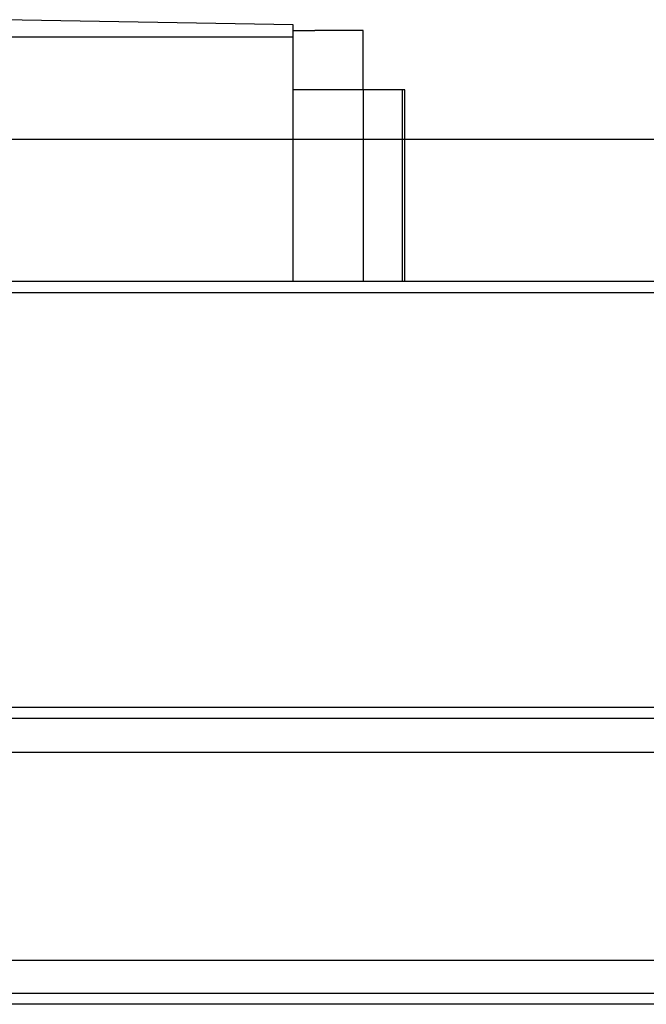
# Model space of a CAD drawing. Header units: millimetres. Extents: x -386 to 3135, y -1989 to 860.
# Tile 93 of 256: x 27 to 56, y -1654 to -1609. Entities that reach past the tile are written whole.
import ezdxf
from ezdxf.lldxf.tags import DXFTag

# ---------------------------------------------------------------- set-up
doc = ezdxf.new("R2010")
doc.units = ezdxf.units.MM
doc.layers.get('0').update_dxf_attribs({"linetype": 'CONTINUOUS'})
tags = doc.linetypes.add('DASHED', pattern=[25.72, 12.86, -12.86]).pattern_tags.tags
tags[6:7] = [DXFTag(74, 4), DXFTag(75, 0), DXFTag(340, '0'), DXFTag(46, 0.0), DXFTag(50, 0.0), DXFTag(44, 0.0), DXFTag(45, 0.0)]
tags[4:5] = [DXFTag(74, 4), DXFTag(75, 0), DXFTag(340, '0'), DXFTag(46, 0.0), DXFTag(50, 0.0), DXFTag(44, 0.0), DXFTag(45, 0.0)]

msp = doc.modelspace()

# ---------------------------------------------------------------- linework, layer by layer
at = {"linetype": 'Continuous'}
for p, q in [((39.428, -1609.485), (26.178, -1609.254)), ((39.428, -1610.054), (39.428, -1609.485)), ((39.428, -1610.054), (-62.072, -1610.054)), ((39.428, -1609.754), (40.428, -1609.754)), ((39.428, -1621.204), (39.428, -1610.054)), ((42.628, -1609.754), (40.428, -1609.754)), ((42.628, -1612.454), (42.628, -1609.754)), ((42.628, -1612.454), (39.428, -1612.454)), ((44.428, -1612.454), (42.628, -1612.454)), ((42.628, -1612.454), (42.628, -1619.704)), ((44.428, -1621.204), (44.428, -1612.454)), ((44.528, -1612.454), (44.428, -1612.454)), ((44.528, -1621.204), (44.528, -1612.454)), ((-5.572, -1614.704), (109.919, -1614.703)), ((108.353, -1621.203), (-154.822, -1621.204)), ((103.666, -1640.654), (-154.822, -1640.654)), ((100.883, -1652.203), (-154.822, -1652.204)), ((100.401, -1654.203), (-154.822, -1654.204))]:
    msp.add_line(p, q, dxfattribs=at)
msp.add_line((-242.822, -1621.704), (599.178, -1621.704))
at = {"linetype": 'DASHED'}
for p, q in [((103.172, -1642.703), (-154.822, -1642.704)), ((100.522, -1653.703), (-154.822, -1653.704))]:
    msp.add_line(p, q, dxfattribs=at)
at = {"linetype": 'Continuous'}
for points in [[(42.628, -1619.704), (42.628, -1621.204)], [(103.546, -1641.153), (-154.822, -1641.154)]]:
    msp.add_open_spline(points, degree=1, dxfattribs=at)

doc.saveas('drawing.dxf')
